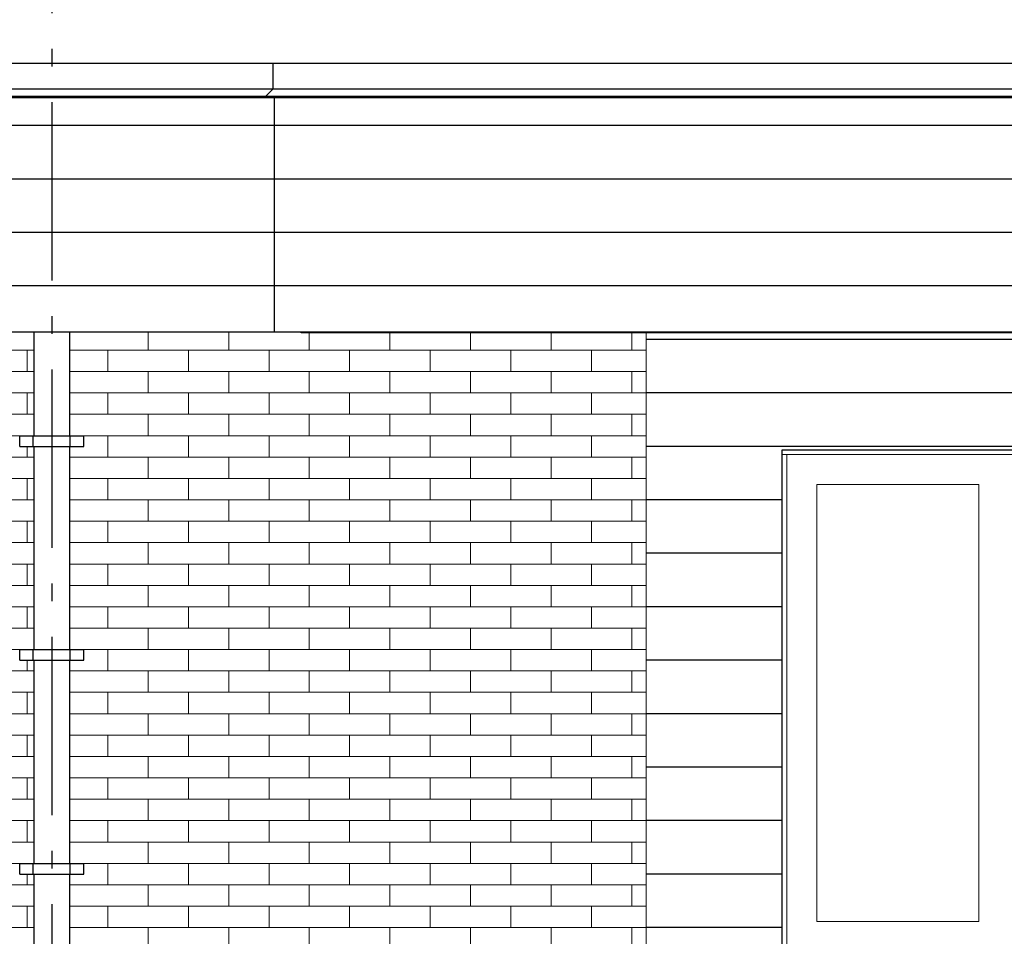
# Model space of a CAD drawing. Header units: millimetres. Extents: x -48769 to 5557, y 850 to 13065.
# Tile 6 of 56: x -43902 to -41139, y 4776 to 7347. Entities that reach past the tile are written whole.
import ezdxf
from ezdxf.enums import TextEntityAlignment as Align

# ---------------------------------------------------------------- set-up
doc = ezdxf.new("R2010")
doc.units = ezdxf.units.MM
doc.header["$LTSCALE"] = 0.5
doc.header["$MEASUREMENT"] = 0
doc.linetypes.add('Akselinje', pattern=[1500, 1000, -200, 100, -200])
doc.linetypes.add('PLINE', pattern=[0])
for name, color, linetype in [('0(Nye konstruksjoner)', 7, 'Continuous'), ('232- Ikke-bærende yttervegger', 7, 'Continuous'), ('235- Utvendig kledning og overflate (Skravur)(Nye konstruksjoner)', 7, 'Continuous'), ('261- Primærkonstruksjon (tak)', 7, 'Continuous'), ('265- Gesimser_ takrenner og nedløp (Skravur)(Nye konstruksjoner)', 7, 'Continuous'), ('265- Gesimser_ takrenner og nedløp(Nye konstruksjoner)', 7, 'Continuous'), ('82-- Modullinjer', 7, 'Continuous')]:
    doc.layers.add(name, color=color, linetype=linetype)
for name, color, linetype, lineweight in [('234- Vinduer_ dører_ porter(Nye konstruksjoner)', 7, 'Continuous', 0), ('235- Utvendig kledning og overflate', 7, 'Continuous', 0), ('235- Utvendig kledning og overflate(Nye konstruksjoner)', 7, 'Continuous', 0)]:
    doc.layers.add(name, color=color, linetype=linetype, lineweight=lineweight)
doc.styles.add('GENERATED_STYLE_1', font='arial.ttf')

# ---------------------------------------------------------------- blocks, each defined once
blk = doc.blocks.new('*X2')
at = {"layer": '235- Utvendig kledning og overflate', "linetype": 'PLINE'}
for p, q in [((-43880.9, 6420), (-44107, 6420)), ((-43861.9, 6420), (-43880.9, 6420)), ((-43880.9, 6360), (-43880.9, 6420)), ((-43880.9, 6360), (-43880.9, 6420)), ((-44107, 6360), (-43880.9, 6360)), ((-43880.9, 6360), (-43861.9, 6360)), ((-43880.9, 6300), (-44107, 6300)), ((-43861.9, 6300), (-43880.9, 6300)), ((-43880.9, 6240), (-43880.9, 6300)), ((-43880.9, 6240), (-43880.9, 6300)), ((-44107, 6240), (-43880.9, 6240)), ((-43880.9, 6240), (-43861.9, 6240)), ((-43880.9, 6180), (-44107, 6180)), ((-43880.9, 6120), (-43880.9, 6150)), ((-43880.9, 6120), (-43880.9, 6150)), ((-44107, 6120), (-43880.9, 6120)), ((-43880.9, 6120), (-43861.9, 6120)), ((-43880.9, 6060), (-44107, 6060)), ((-43861.9, 6060), (-43880.9, 6060)), ((-43880.9, 6000), (-43880.9, 6060)), ((-43880.9, 6000), (-43880.9, 6060)), ((-44107, 6000), (-43880.9, 6000)), ((-43880.9, 6000), (-43861.9, 6000)), ((-43880.9, 5940), (-44107, 5940)), ((-43861.9, 5940), (-43880.9, 5940)), ((-43880.9, 5880), (-43880.9, 5940)), ((-43880.9, 5880), (-43880.9, 5940)), ((-44107, 5880), (-43880.9, 5880)), ((-43880.9, 5880), (-43861.9, 5880)), ((-43880.9, 5820), (-44107, 5820)), ((-43861.9, 5820), (-43880.9, 5820)), ((-43880.9, 5760), (-43880.9, 5820)), ((-43880.9, 5760), (-43880.9, 5820)), ((-44107, 5760), (-43880.9, 5760)), ((-43880.9, 5760), (-43861.9, 5760)), ((-43880.9, 5700), (-44107, 5700)), ((-43861.9, 5700), (-43880.9, 5700)), ((-43880.9, 5640), (-43880.9, 5700)), ((-43880.9, 5640), (-43880.9, 5700)), ((-44107, 5640), (-43880.9, 5640)), ((-43880.9, 5640), (-43861.9, 5640)), ((-43880.9, 5580), (-44107, 5580)), ((-43880.9, 5520), (-43880.9, 5550)), ((-43880.9, 5520), (-43880.9, 5550)), ((-44107, 5520), (-43880.9, 5520)), ((-43880.9, 5520), (-43861.9, 5520)), ((-43880.9, 5460), (-44107, 5460)), ((-43861.9, 5460), (-43880.9, 5460)), ((-43880.9, 5400), (-43880.9, 5460)), ((-43880.9, 5400), (-43880.9, 5460)), ((-44107, 5400), (-43880.9, 5400)), ((-43880.9, 5400), (-43861.9, 5400)), ((-43880.9, 5340), (-44107, 5340)), ((-43861.9, 5340), (-43880.9, 5340)), ((-43880.9, 5280), (-43880.9, 5340)), ((-43880.9, 5280), (-43880.9, 5340)), ((-44107, 5280), (-43880.9, 5280)), ((-43880.9, 5280), (-43861.9, 5280)), ((-43880.9, 5220), (-44107, 5220)), ((-43861.9, 5220), (-43880.9, 5220)), ((-43880.9, 5160), (-43880.9, 5220)), ((-43880.9, 5160), (-43880.9, 5220)), ((-44107, 5160), (-43880.9, 5160)), ((-43880.9, 5160), (-43861.9, 5160)), ((-43880.9, 5100), (-44107, 5100)), ((-43861.9, 5100), (-43880.9, 5100)), ((-43880.9, 5040), (-43880.9, 5100)), ((-43880.9, 5040), (-43880.9, 5100)), ((-44107, 5040), (-43880.9, 5040)), ((-43880.9, 5040), (-43861.9, 5040)), ((-43880.9, 4980), (-44107, 4980)), ((-43880.9, 4920), (-43880.9, 4950)), ((-43880.9, 4920), (-43880.9, 4950)), ((-44107, 4920), (-43880.9, 4920)), ((-43880.9, 4920), (-43861.9, 4920)), ((-43880.9, 4860), (-44107, 4860)), ((-43861.9, 4860), (-43880.9, 4860)), ((-43880.9, 4800), (-43880.9, 4860)), ((-43880.9, 4800), (-43880.9, 4860)), ((-44107, 4800), (-43880.9, 4800)), ((-43880.9, 4800), (-43861.9, 4800))]:
    blk.add_line(p, q, dxfattribs=at)
blk = doc.blocks.new('*X3')
at = {"layer": '235- Utvendig kledning og overflate', "linetype": 'PLINE'}
for p, q in [((-43541.6, 6420), (-43541.6, 6470)), ((-43315.4, 6420), (-43315.4, 6470)), ((-43089.2, 6420), (-43089.2, 6468.3)), ((-42863, 6420), (-42863, 6468.3)), ((-42636.8, 6420), (-42636.8, 6468.3)), ((-42410.6, 6420), (-42410.6, 6468.3)), ((-42184.4, 6420), (-42184.4, 6468.3)), ((-43654.7, 6420), (-43761.9, 6420)), ((-43428.5, 6420), (-43654.7, 6420)), ((-43654.7, 6360), (-43654.7, 6420)), ((-43654.7, 6360), (-43654.7, 6420)), ((-43202.3, 6420), (-43428.5, 6420)), ((-43428.5, 6360), (-43428.5, 6420)), ((-43428.5, 6360), (-43428.5, 6420)), ((-42976.1, 6420), (-43202.3, 6420)), ((-43202.3, 6360), (-43202.3, 6420)), ((-43202.3, 6360), (-43202.3, 6420)), ((-42749.9, 6420), (-42976.1, 6420)), ((-42976.1, 6360), (-42976.1, 6420)), ((-42976.1, 6360), (-42976.1, 6420)), ((-42523.7, 6420), (-42749.9, 6420)), ((-42749.9, 6360), (-42749.9, 6420)), ((-42749.9, 6360), (-42749.9, 6420)), ((-42297.5, 6420), (-42523.7, 6420)), ((-42523.7, 6360), (-42523.7, 6420)), ((-42523.7, 6360), (-42523.7, 6420)), ((-42143.9, 6420), (-42297.5, 6420)), ((-42297.5, 6360), (-42297.5, 6420)), ((-42297.5, 6360), (-42297.5, 6420)), ((-43761.9, 6360), (-43654.7, 6360)), ((-43654.7, 6360), (-43428.5, 6360)), ((-43541.6, 6300), (-43541.6, 6360)), ((-43428.5, 6360), (-43202.3, 6360)), ((-43315.4, 6300), (-43315.4, 6360)), ((-43202.3, 6360), (-42976.1, 6360)), ((-43089.2, 6300), (-43089.2, 6360)), ((-42976.1, 6360), (-42749.9, 6360)), ((-42863, 6300), (-42863, 6360)), ((-42749.9, 6360), (-42523.7, 6360)), ((-42636.8, 6300), (-42636.8, 6360)), ((-42523.7, 6360), (-42297.5, 6360)), ((-42410.6, 6300), (-42410.6, 6360)), ((-42297.5, 6360), (-42143.9, 6360)), ((-42184.4, 6300), (-42184.4, 6360)), ((-43654.7, 6300), (-43761.9, 6300)), ((-43428.5, 6300), (-43654.7, 6300)), ((-43654.7, 6240), (-43654.7, 6300)), ((-43654.7, 6240), (-43654.7, 6300)), ((-43202.3, 6300), (-43428.5, 6300)), ((-43428.5, 6240), (-43428.5, 6300)), ((-43428.5, 6240), (-43428.5, 6300)), ((-42976.1, 6300), (-43202.3, 6300)), ((-43202.3, 6240), (-43202.3, 6300)), ((-43202.3, 6240), (-43202.3, 6300)), ((-42749.9, 6300), (-42976.1, 6300)), ((-42976.1, 6240), (-42976.1, 6300)), ((-42976.1, 6240), (-42976.1, 6300)), ((-42523.7, 6300), (-42749.9, 6300)), ((-42749.9, 6240), (-42749.9, 6300)), ((-42749.9, 6240), (-42749.9, 6300)), ((-42297.5, 6300), (-42523.7, 6300)), ((-42523.7, 6240), (-42523.7, 6300)), ((-42523.7, 6240), (-42523.7, 6300)), ((-42143.9, 6300), (-42297.5, 6300)), ((-42297.5, 6240), (-42297.5, 6300)), ((-42297.5, 6240), (-42297.5, 6300)), ((-43761.9, 6240), (-43654.7, 6240)), ((-43654.7, 6240), (-43428.5, 6240)), ((-43541.6, 6180), (-43541.6, 6240)), ((-43428.5, 6240), (-43202.3, 6240)), ((-43315.4, 6180), (-43315.4, 6240)), ((-43202.3, 6240), (-42976.1, 6240)), ((-43089.2, 6180), (-43089.2, 6240)), ((-42976.1, 6240), (-42749.9, 6240)), ((-42863, 6180), (-42863, 6240)), ((-42749.9, 6240), (-42523.7, 6240)), ((-42636.8, 6180), (-42636.8, 6240)), ((-42523.7, 6240), (-42297.5, 6240)), ((-42410.6, 6180), (-42410.6, 6240)), ((-42297.5, 6240), (-42143.9, 6240)), ((-42184.4, 6180), (-42184.4, 6240)), ((-43654.7, 6180), (-43721.9, 6180)), ((-43428.5, 6180), (-43654.7, 6180)), ((-43654.7, 6120), (-43654.7, 6180)), ((-43654.7, 6120), (-43654.7, 6180)), ((-43202.3, 6180), (-43428.5, 6180)), ((-43428.5, 6120), (-43428.5, 6180)), ((-43428.5, 6120), (-43428.5, 6180)), ((-42976.1, 6180), (-43202.3, 6180)), ((-43202.3, 6120), (-43202.3, 6180)), ((-43202.3, 6120), (-43202.3, 6180)), ((-42749.9, 6180), (-42976.1, 6180)), ((-42976.1, 6120), (-42976.1, 6180)), ((-42976.1, 6120), (-42976.1, 6180)), ((-42523.7, 6180), (-42749.9, 6180)), ((-42749.9, 6120), (-42749.9, 6180)), ((-42749.9, 6120), (-42749.9, 6180)), ((-42297.5, 6180), (-42523.7, 6180)), ((-42523.7, 6120), (-42523.7, 6180)), ((-42523.7, 6120), (-42523.7, 6180)), ((-42143.9, 6180), (-42297.5, 6180)), ((-42297.5, 6120), (-42297.5, 6180)), ((-42297.5, 6120), (-42297.5, 6180)), ((-43761.9, 6120), (-43654.7, 6120)), ((-43654.7, 6120), (-43428.5, 6120)), ((-43541.6, 6060), (-43541.6, 6120)), ((-43428.5, 6120), (-43202.3, 6120)), ((-43315.4, 6060), (-43315.4, 6120)), ((-43202.3, 6120), (-42976.1, 6120)), ((-43089.2, 6060), (-43089.2, 6120)), ((-42976.1, 6120), (-42749.9, 6120)), ((-42863, 6060), (-42863, 6120)), ((-42749.9, 6120), (-42523.7, 6120)), ((-42636.8, 6060), (-42636.8, 6120)), ((-42523.7, 6120), (-42297.5, 6120)), ((-42410.6, 6060), (-42410.6, 6120)), ((-42297.5, 6120), (-42143.9, 6120)), ((-42184.4, 6060), (-42184.4, 6120)), ((-43654.7, 6060), (-43761.9, 6060)), ((-43428.5, 6060), (-43654.7, 6060)), ((-43654.7, 6000), (-43654.7, 6060)), ((-43654.7, 6000), (-43654.7, 6060)), ((-43202.3, 6060), (-43428.5, 6060)), ((-43428.5, 6000), (-43428.5, 6060)), ((-43428.5, 6000), (-43428.5, 6060)), ((-42976.1, 6060), (-43202.3, 6060)), ((-43202.3, 6000), (-43202.3, 6060)), ((-43202.3, 6000), (-43202.3, 6060)), ((-42749.9, 6060), (-42976.1, 6060)), ((-42976.1, 6000), (-42976.1, 6060)), ((-42976.1, 6000), (-42976.1, 6060)), ((-42523.7, 6060), (-42749.9, 6060)), ((-42749.9, 6000), (-42749.9, 6060)), ((-42749.9, 6000), (-42749.9, 6060)), ((-42297.5, 6060), (-42523.7, 6060)), ((-42523.7, 6000), (-42523.7, 6060)), ((-42523.7, 6000), (-42523.7, 6060)), ((-42143.9, 6060), (-42297.5, 6060)), ((-42297.5, 6000), (-42297.5, 6060)), ((-42297.5, 6000), (-42297.5, 6060)), ((-43761.9, 6000), (-43654.7, 6000)), ((-43654.7, 6000), (-43428.5, 6000)), ((-43541.6, 5940), (-43541.6, 6000)), ((-43428.5, 6000), (-43202.3, 6000)), ((-43315.4, 5940), (-43315.4, 6000)), ((-43202.3, 6000), (-42976.1, 6000)), ((-43089.2, 5940), (-43089.2, 6000)), ((-42976.1, 6000), (-42749.9, 6000)), ((-42863, 5940), (-42863, 6000)), ((-42749.9, 6000), (-42523.7, 6000)), ((-42636.8, 5940), (-42636.8, 6000)), ((-42523.7, 6000), (-42297.5, 6000)), ((-42410.6, 5940), (-42410.6, 6000)), ((-42297.5, 6000), (-42143.9, 6000)), ((-42184.4, 5940), (-42184.4, 6000)), ((-43654.7, 5940), (-43761.9, 5940)), ((-43428.5, 5940), (-43654.7, 5940)), ((-43654.7, 5880), (-43654.7, 5940)), ((-43654.7, 5880), (-43654.7, 5940)), ((-43202.3, 5940), (-43428.5, 5940)), ((-43428.5, 5880), (-43428.5, 5940)), ((-43428.5, 5880), (-43428.5, 5940)), ((-42976.1, 5940), (-43202.3, 5940)), ((-43202.3, 5880), (-43202.3, 5940)), ((-43202.3, 5880), (-43202.3, 5940)), ((-42749.9, 5940), (-42976.1, 5940)), ((-42976.1, 5880), (-42976.1, 5940)), ((-42976.1, 5880), (-42976.1, 5940)), ((-42523.7, 5940), (-42749.9, 5940)), ((-42749.9, 5880), (-42749.9, 5940)), ((-42749.9, 5880), (-42749.9, 5940)), ((-42297.5, 5940), (-42523.7, 5940)), ((-42523.7, 5880), (-42523.7, 5940)), ((-42523.7, 5880), (-42523.7, 5940)), ((-42143.9, 5940), (-42297.5, 5940)), ((-42297.5, 5880), (-42297.5, 5940)), ((-42297.5, 5880), (-42297.5, 5940)), ((-43761.9, 5880), (-43654.7, 5880)), ((-43654.7, 5880), (-43428.5, 5880)), ((-43541.6, 5820), (-43541.6, 5880)), ((-43428.5, 5880), (-43202.3, 5880)), ((-43315.4, 5820), (-43315.4, 5880)), ((-43202.3, 5880), (-42976.1, 5880)), ((-43089.2, 5820), (-43089.2, 5880)), ((-42976.1, 5880), (-42749.9, 5880)), ((-42863, 5820), (-42863, 5880)), ((-42749.9, 5880), (-42523.7, 5880)), ((-42636.8, 5820), (-42636.8, 5880)), ((-42523.7, 5880), (-42297.5, 5880)), ((-42410.6, 5820), (-42410.6, 5880)), ((-42297.5, 5880), (-42143.9, 5880)), ((-42184.4, 5820), (-42184.4, 5880)), ((-43654.7, 5820), (-43761.9, 5820)), ((-43428.5, 5820), (-43654.7, 5820)), ((-43654.7, 5760), (-43654.7, 5820)), ((-43654.7, 5760), (-43654.7, 5820)), ((-43202.3, 5820), (-43428.5, 5820)), ((-43428.5, 5760), (-43428.5, 5820)), ((-43428.5, 5760), (-43428.5, 5820)), ((-42976.1, 5820), (-43202.3, 5820)), ((-43202.3, 5760), (-43202.3, 5820)), ((-43202.3, 5760), (-43202.3, 5820)), ((-42749.9, 5820), (-42976.1, 5820)), ((-42976.1, 5760), (-42976.1, 5820)), ((-42976.1, 5760), (-42976.1, 5820)), ((-42523.7, 5820), (-42749.9, 5820)), ((-42749.9, 5760), (-42749.9, 5820)), ((-42749.9, 5760), (-42749.9, 5820)), ((-42297.5, 5820), (-42523.7, 5820)), ((-42523.7, 5760), (-42523.7, 5820)), ((-42523.7, 5760), (-42523.7, 5820)), ((-42143.9, 5820), (-42297.5, 5820)), ((-42297.5, 5760), (-42297.5, 5820)), ((-42297.5, 5760), (-42297.5, 5820)), ((-43761.9, 5760), (-43654.7, 5760)), ((-43654.7, 5760), (-43428.5, 5760)), ((-43541.6, 5700), (-43541.6, 5760)), ((-43428.5, 5760), (-43202.3, 5760)), ((-43315.4, 5700), (-43315.4, 5760)), ((-43202.3, 5760), (-42976.1, 5760)), ((-43089.2, 5700), (-43089.2, 5760)), ((-42976.1, 5760), (-42749.9, 5760)), ((-42863, 5700), (-42863, 5760)), ((-42749.9, 5760), (-42523.7, 5760)), ((-42636.8, 5700), (-42636.8, 5760)), ((-42523.7, 5760), (-42297.5, 5760)), ((-42410.6, 5700), (-42410.6, 5760)), ((-42297.5, 5760), (-42143.9, 5760)), ((-42184.4, 5700), (-42184.4, 5760)), ((-43654.7, 5700), (-43761.9, 5700)), ((-43428.5, 5700), (-43654.7, 5700)), ((-43654.7, 5640), (-43654.7, 5700)), ((-43654.7, 5640), (-43654.7, 5700)), ((-43202.3, 5700), (-43428.5, 5700)), ((-43428.5, 5640), (-43428.5, 5700)), ((-43428.5, 5640), (-43428.5, 5700)), ((-42976.1, 5700), (-43202.3, 5700)), ((-43202.3, 5640), (-43202.3, 5700)), ((-43202.3, 5640), (-43202.3, 5700)), ((-42749.9, 5700), (-42976.1, 5700)), ((-42976.1, 5640), (-42976.1, 5700)), ((-42976.1, 5640), (-42976.1, 5700)), ((-42523.7, 5700), (-42749.9, 5700)), ((-42749.9, 5640), (-42749.9, 5700)), ((-42749.9, 5640), (-42749.9, 5700)), ((-42297.5, 5700), (-42523.7, 5700)), ((-42523.7, 5640), (-42523.7, 5700)), ((-42523.7, 5640), (-42523.7, 5700)), ((-42143.9, 5700), (-42297.5, 5700)), ((-42297.5, 5640), (-42297.5, 5700)), ((-42297.5, 5640), (-42297.5, 5700)), ((-43761.9, 5640), (-43654.7, 5640)), ((-43654.7, 5640), (-43428.5, 5640)), ((-43541.6, 5580), (-43541.6, 5640)), ((-43428.5, 5640), (-43202.3, 5640)), ((-43315.4, 5580), (-43315.4, 5640)), ((-43202.3, 5640), (-42976.1, 5640)), ((-43089.2, 5580), (-43089.2, 5640)), ((-42976.1, 5640), (-42749.9, 5640)), ((-42863, 5580), (-42863, 5640)), ((-42749.9, 5640), (-42523.7, 5640)), ((-42636.8, 5580), (-42636.8, 5640)), ((-42523.7, 5640), (-42297.5, 5640)), ((-42410.6, 5580), (-42410.6, 5640)), ((-42297.5, 5640), (-42143.9, 5640)), ((-42184.4, 5580), (-42184.4, 5640)), ((-43654.7, 5580), (-43721.9, 5580)), ((-43428.5, 5580), (-43654.7, 5580)), ((-43654.7, 5520), (-43654.7, 5580)), ((-43654.7, 5520), (-43654.7, 5580)), ((-43202.3, 5580), (-43428.5, 5580)), ((-43428.5, 5520), (-43428.5, 5580)), ((-43428.5, 5520), (-43428.5, 5580)), ((-42976.1, 5580), (-43202.3, 5580)), ((-43202.3, 5520), (-43202.3, 5580)), ((-43202.3, 5520), (-43202.3, 5580)), ((-42749.9, 5580), (-42976.1, 5580)), ((-42976.1, 5520), (-42976.1, 5580)), ((-42976.1, 5520), (-42976.1, 5580)), ((-42523.7, 5580), (-42749.9, 5580)), ((-42749.9, 5520), (-42749.9, 5580)), ((-42749.9, 5520), (-42749.9, 5580)), ((-42297.5, 5580), (-42523.7, 5580)), ((-42523.7, 5520), (-42523.7, 5580)), ((-42523.7, 5520), (-42523.7, 5580)), ((-42143.9, 5580), (-42297.5, 5580)), ((-42297.5, 5520), (-42297.5, 5580)), ((-42297.5, 5520), (-42297.5, 5580)), ((-43761.9, 5520), (-43654.7, 5520)), ((-43654.7, 5520), (-43428.5, 5520)), ((-43541.6, 5460), (-43541.6, 5520)), ((-43428.5, 5520), (-43202.3, 5520)), ((-43315.4, 5460), (-43315.4, 5520)), ((-43202.3, 5520), (-42976.1, 5520)), ((-43089.2, 5460), (-43089.2, 5520)), ((-42976.1, 5520), (-42749.9, 5520)), ((-42863, 5460), (-42863, 5520)), ((-42749.9, 5520), (-42523.7, 5520)), ((-42636.8, 5460), (-42636.8, 5520)), ((-42523.7, 5520), (-42297.5, 5520)), ((-42410.6, 5460), (-42410.6, 5520)), ((-42297.5, 5520), (-42143.9, 5520)), ((-42184.4, 5460), (-42184.4, 5520)), ((-43654.7, 5460), (-43761.9, 5460)), ((-43428.5, 5460), (-43654.7, 5460)), ((-43654.7, 5400), (-43654.7, 5460)), ((-43654.7, 5400), (-43654.7, 5460)), ((-43202.3, 5460), (-43428.5, 5460)), ((-43428.5, 5400), (-43428.5, 5460)), ((-43428.5, 5400), (-43428.5, 5460)), ((-42976.1, 5460), (-43202.3, 5460)), ((-43202.3, 5400), (-43202.3, 5460)), ((-43202.3, 5400), (-43202.3, 5460)), ((-42749.9, 5460), (-42976.1, 5460)), ((-42976.1, 5400), (-42976.1, 5460)), ((-42976.1, 5400), (-42976.1, 5460)), ((-42523.7, 5460), (-42749.9, 5460)), ((-42749.9, 5400), (-42749.9, 5460)), ((-42749.9, 5400), (-42749.9, 5460)), ((-42297.5, 5460), (-42523.7, 5460)), ((-42523.7, 5400), (-42523.7, 5460)), ((-42523.7, 5400), (-42523.7, 5460)), ((-42143.9, 5460), (-42297.5, 5460)), ((-42297.5, 5400), (-42297.5, 5460)), ((-42297.5, 5400), (-42297.5, 5460)), ((-43761.9, 5400), (-43654.7, 5400)), ((-43654.7, 5400), (-43428.5, 5400)), ((-43541.6, 5340), (-43541.6, 5400)), ((-43428.5, 5400), (-43202.3, 5400)), ((-43315.4, 5340), (-43315.4, 5400)), ((-43202.3, 5400), (-42976.1, 5400)), ((-43089.2, 5340), (-43089.2, 5400)), ((-42976.1, 5400), (-42749.9, 5400)), ((-42863, 5340), (-42863, 5400)), ((-42749.9, 5400), (-42523.7, 5400)), ((-42636.8, 5340), (-42636.8, 5400)), ((-42523.7, 5400), (-42297.5, 5400)), ((-42410.6, 5340), (-42410.6, 5400)), ((-42297.5, 5400), (-42143.9, 5400)), ((-42184.4, 5340), (-42184.4, 5400)), ((-43654.7, 5340), (-43761.9, 5340)), ((-43428.5, 5340), (-43654.7, 5340)), ((-43654.7, 5280), (-43654.7, 5340)), ((-43654.7, 5280), (-43654.7, 5340)), ((-43202.3, 5340), (-43428.5, 5340)), ((-43428.5, 5280), (-43428.5, 5340)), ((-43428.5, 5280), (-43428.5, 5340)), ((-42976.1, 5340), (-43202.3, 5340)), ((-43202.3, 5280), (-43202.3, 5340)), ((-43202.3, 5280), (-43202.3, 5340)), ((-42749.9, 5340), (-42976.1, 5340)), ((-42976.1, 5280), (-42976.1, 5340)), ((-42976.1, 5280), (-42976.1, 5340)), ((-42523.7, 5340), (-42749.9, 5340)), ((-42749.9, 5280), (-42749.9, 5340)), ((-42749.9, 5280), (-42749.9, 5340)), ((-42297.5, 5340), (-42523.7, 5340)), ((-42523.7, 5280), (-42523.7, 5340)), ((-42523.7, 5280), (-42523.7, 5340)), ((-42143.9, 5340), (-42297.5, 5340)), ((-42297.5, 5280), (-42297.5, 5340)), ((-42297.5, 5280), (-42297.5, 5340)), ((-43761.9, 5280), (-43654.7, 5280)), ((-43654.7, 5280), (-43428.5, 5280)), ((-43541.6, 5220), (-43541.6, 5280)), ((-43428.5, 5280), (-43202.3, 5280)), ((-43315.4, 5220), (-43315.4, 5280)), ((-43202.3, 5280), (-42976.1, 5280)), ((-43089.2, 5220), (-43089.2, 5280)), ((-42976.1, 5280), (-42749.9, 5280)), ((-42863, 5220), (-42863, 5280)), ((-42749.9, 5280), (-42523.7, 5280)), ((-42636.8, 5220), (-42636.8, 5280)), ((-42523.7, 5280), (-42297.5, 5280)), ((-42410.6, 5220), (-42410.6, 5280)), ((-42297.5, 5280), (-42143.9, 5280)), ((-42184.4, 5220), (-42184.4, 5280)), ((-43654.7, 5220), (-43761.9, 5220)), ((-43428.5, 5220), (-43654.7, 5220)), ((-43654.7, 5160), (-43654.7, 5220)), ((-43654.7, 5160), (-43654.7, 5220)), ((-43202.3, 5220), (-43428.5, 5220)), ((-43428.5, 5160), (-43428.5, 5220)), ((-43428.5, 5160), (-43428.5, 5220)), ((-42976.1, 5220), (-43202.3, 5220)), ((-43202.3, 5160), (-43202.3, 5220)), ((-43202.3, 5160), (-43202.3, 5220)), ((-42749.9, 5220), (-42976.1, 5220)), ((-42976.1, 5160), (-42976.1, 5220)), ((-42976.1, 5160), (-42976.1, 5220)), ((-42523.7, 5220), (-42749.9, 5220)), ((-42749.9, 5160), (-42749.9, 5220)), ((-42749.9, 5160), (-42749.9, 5220)), ((-42297.5, 5220), (-42523.7, 5220)), ((-42523.7, 5160), (-42523.7, 5220)), ((-42523.7, 5160), (-42523.7, 5220)), ((-42143.9, 5220), (-42297.5, 5220)), ((-42297.5, 5160), (-42297.5, 5220)), ((-42297.5, 5160), (-42297.5, 5220)), ((-43761.9, 5160), (-43654.7, 5160)), ((-43654.7, 5160), (-43428.5, 5160)), ((-43541.6, 5100), (-43541.6, 5160)), ((-43428.5, 5160), (-43202.3, 5160)), ((-43315.4, 5100), (-43315.4, 5160)), ((-43202.3, 5160), (-42976.1, 5160)), ((-43089.2, 5100), (-43089.2, 5160)), ((-42976.1, 5160), (-42749.9, 5160)), ((-42863, 5100), (-42863, 5160)), ((-42749.9, 5160), (-42523.7, 5160)), ((-42636.8, 5100), (-42636.8, 5160)), ((-42523.7, 5160), (-42297.5, 5160)), ((-42410.6, 5100), (-42410.6, 5160)), ((-42297.5, 5160), (-42143.9, 5160)), ((-42184.4, 5100), (-42184.4, 5160)), ((-43654.7, 5100), (-43761.9, 5100)), ((-43428.5, 5100), (-43654.7, 5100)), ((-43654.7, 5040), (-43654.7, 5100)), ((-43654.7, 5040), (-43654.7, 5100)), ((-43202.3, 5100), (-43428.5, 5100)), ((-43428.5, 5040), (-43428.5, 5100)), ((-43428.5, 5040), (-43428.5, 5100)), ((-42976.1, 5100), (-43202.3, 5100)), ((-43202.3, 5040), (-43202.3, 5100)), ((-43202.3, 5040), (-43202.3, 5100)), ((-42749.9, 5100), (-42976.1, 5100)), ((-42976.1, 5040), (-42976.1, 5100)), ((-42976.1, 5040), (-42976.1, 5100)), ((-42523.7, 5100), (-42749.9, 5100)), ((-42749.9, 5040), (-42749.9, 5100)), ((-42749.9, 5040), (-42749.9, 5100)), ((-42297.5, 5100), (-42523.7, 5100)), ((-42523.7, 5040), (-42523.7, 5100)), ((-42523.7, 5040), (-42523.7, 5100)), ((-42143.9, 5100), (-42297.5, 5100)), ((-42297.5, 5040), (-42297.5, 5100)), ((-42297.5, 5040), (-42297.5, 5100)), ((-43761.9, 5040), (-43654.7, 5040)), ((-43654.7, 5040), (-43428.5, 5040)), ((-43541.6, 4980), (-43541.6, 5040)), ((-43428.5, 5040), (-43202.3, 5040)), ((-43315.4, 4980), (-43315.4, 5040)), ((-43202.3, 5040), (-42976.1, 5040)), ((-43089.2, 4980), (-43089.2, 5040)), ((-42976.1, 5040), (-42749.9, 5040)), ((-42863, 4980), (-42863, 5040)), ((-42749.9, 5040), (-42523.7, 5040)), ((-42636.8, 4980), (-42636.8, 5040)), ((-42523.7, 5040), (-42297.5, 5040)), ((-42410.6, 4980), (-42410.6, 5040)), ((-42297.5, 5040), (-42143.9, 5040)), ((-42184.4, 4980), (-42184.4, 5040)), ((-43654.7, 4980), (-43721.9, 4980)), ((-43428.5, 4980), (-43654.7, 4980)), ((-43654.7, 4920), (-43654.7, 4980)), ((-43654.7, 4920), (-43654.7, 4980)), ((-43202.3, 4980), (-43428.5, 4980)), ((-43428.5, 4920), (-43428.5, 4980)), ((-43428.5, 4920), (-43428.5, 4980)), ((-42976.1, 4980), (-43202.3, 4980)), ((-43202.3, 4920), (-43202.3, 4980)), ((-43202.3, 4920), (-43202.3, 4980)), ((-42749.9, 4980), (-42976.1, 4980)), ((-42976.1, 4920), (-42976.1, 4980)), ((-42976.1, 4920), (-42976.1, 4980)), ((-42523.7, 4980), (-42749.9, 4980)), ((-42749.9, 4920), (-42749.9, 4980)), ((-42749.9, 4920), (-42749.9, 4980)), ((-42297.5, 4980), (-42523.7, 4980)), ((-42523.7, 4920), (-42523.7, 4980)), ((-42523.7, 4920), (-42523.7, 4980)), ((-42143.9, 4980), (-42297.5, 4980)), ((-42297.5, 4920), (-42297.5, 4980)), ((-42297.5, 4920), (-42297.5, 4980)), ((-43761.9, 4920), (-43654.7, 4920)), ((-43654.7, 4920), (-43428.5, 4920)), ((-43541.6, 4860), (-43541.6, 4920)), ((-43428.5, 4920), (-43202.3, 4920)), ((-43315.4, 4860), (-43315.4, 4920)), ((-43202.3, 4920), (-42976.1, 4920)), ((-43089.2, 4860), (-43089.2, 4920)), ((-42976.1, 4920), (-42749.9, 4920)), ((-42863, 4860), (-42863, 4920)), ((-42749.9, 4920), (-42523.7, 4920)), ((-42636.8, 4860), (-42636.8, 4920)), ((-42523.7, 4920), (-42297.5, 4920)), ((-42410.6, 4860), (-42410.6, 4920)), ((-42297.5, 4920), (-42143.9, 4920)), ((-42184.4, 4860), (-42184.4, 4920)), ((-43654.7, 4860), (-43761.9, 4860)), ((-43428.5, 4860), (-43654.7, 4860)), ((-43654.7, 4800), (-43654.7, 4860)), ((-43654.7, 4800), (-43654.7, 4860)), ((-43202.3, 4860), (-43428.5, 4860)), ((-43428.5, 4800), (-43428.5, 4860)), ((-43428.5, 4800), (-43428.5, 4860)), ((-42976.1, 4860), (-43202.3, 4860)), ((-43202.3, 4800), (-43202.3, 4860)), ((-43202.3, 4800), (-43202.3, 4860)), ((-42749.9, 4860), (-42976.1, 4860)), ((-42976.1, 4800), (-42976.1, 4860)), ((-42976.1, 4800), (-42976.1, 4860)), ((-42523.7, 4860), (-42749.9, 4860)), ((-42749.9, 4800), (-42749.9, 4860)), ((-42749.9, 4800), (-42749.9, 4860)), ((-42297.5, 4860), (-42523.7, 4860)), ((-42523.7, 4800), (-42523.7, 4860)), ((-42523.7, 4800), (-42523.7, 4860)), ((-42143.9, 4860), (-42297.5, 4860)), ((-42297.5, 4800), (-42297.5, 4860)), ((-42297.5, 4800), (-42297.5, 4860)), ((-43761.9, 4800), (-43654.7, 4800)), ((-43654.7, 4800), (-43428.5, 4800)), ((-43541.6, 4740), (-43541.6, 4800)), ((-43428.5, 4800), (-43202.3, 4800)), ((-43315.4, 4740), (-43315.4, 4800)), ((-43202.3, 4800), (-42976.1, 4800)), ((-43089.2, 4740), (-43089.2, 4800)), ((-42976.1, 4800), (-42749.9, 4800)), ((-42863, 4740), (-42863, 4800)), ((-42749.9, 4800), (-42523.7, 4800)), ((-42636.8, 4740), (-42636.8, 4800)), ((-42523.7, 4800), (-42297.5, 4800)), ((-42410.6, 4740), (-42410.6, 4800)), ((-42297.5, 4800), (-42143.9, 4800)), ((-42184.4, 4740), (-42184.4, 4800))]:
    blk.add_line(p, q, dxfattribs=at)
blk = doc.blocks.new('*X31')
at = {"layer": '235- Utvendig kledning og overflate', "linetype": 'PLINE'}
for p, q in [((-42111.9, 6468.3), (-43111.9, 6468.3)), ((-38111.9, 6468.3), (-42111.9, 6468.3))]:
    blk.add_line(p, q, dxfattribs=at)
blk = doc.blocks.new('*X37')
at = {"layer": '235- Utvendig kledning og overflate (Skravur)(Nye konstruksjoner)', "linetype": 'PLINE'}
for p, q in [((-42123.9, 6450), (-42143.9, 6450)), ((-42123.9, 6450), (-42143.9, 6450)), ((-42123.9, 6300), (-42143.9, 6300)), ((-42123.9, 6300), (-42143.9, 6300)), ((-42123.9, 6150), (-42143.9, 6150)), ((-42123.9, 6150), (-42143.9, 6150)), ((-42123.9, 6000), (-42143.9, 6000)), ((-42123.9, 6000), (-42143.9, 6000)), ((-42123.9, 5850), (-42143.9, 5850)), ((-42123.9, 5850), (-42143.9, 5850)), ((-42123.9, 5700), (-42143.9, 5700)), ((-42123.9, 5700), (-42143.9, 5700)), ((-42123.9, 5550), (-42143.9, 5550)), ((-42123.9, 5550), (-42143.9, 5550)), ((-42123.9, 5400), (-42143.9, 5400)), ((-42123.9, 5400), (-42143.9, 5400)), ((-42123.9, 5250), (-42143.9, 5250)), ((-42123.9, 5250), (-42143.9, 5250)), ((-42123.9, 5100), (-42143.9, 5100)), ((-42123.9, 5100), (-42143.9, 5100)), ((-42123.9, 4950), (-42143.9, 4950)), ((-42123.9, 4950), (-42143.9, 4950)), ((-42123.9, 4800), (-42143.9, 4800)), ((-42123.9, 4800), (-42143.9, 4800))]:
    blk.add_line(p, q, dxfattribs=at)
blk = doc.blocks.new('*X38')
at = {"layer": '235- Utvendig kledning og overflate (Skravur)(Nye konstruksjoner)', "linetype": 'PLINE'}
for p, q in [((-40000, 6450), (-42123.9, 6450)), ((-40000, 6450), (-42123.9, 6450)), ((-40000, 6300), (-42123.9, 6300)), ((-40000, 6300), (-42123.9, 6300)), ((-40000, 6150), (-42123.9, 6150)), ((-40000, 6150), (-42123.9, 6150)), ((-41761.9, 6000), (-42123.9, 6000)), ((-41761.9, 6000), (-42123.9, 6000)), ((-41761.9, 5850), (-42123.9, 5850)), ((-41761.9, 5850), (-42123.9, 5850)), ((-41761.9, 5700), (-42123.9, 5700)), ((-41761.9, 5700), (-42123.9, 5700)), ((-41761.9, 5550), (-42123.9, 5550)), ((-41761.9, 5550), (-42123.9, 5550)), ((-41761.9, 5400), (-42123.9, 5400)), ((-41761.9, 5400), (-42123.9, 5400)), ((-41761.9, 5250), (-42123.9, 5250)), ((-41761.9, 5250), (-42123.9, 5250)), ((-41761.9, 5100), (-42123.9, 5100)), ((-41761.9, 5100), (-42123.9, 5100)), ((-41761.9, 4950), (-42123.9, 4950)), ((-41761.9, 4950), (-42123.9, 4950)), ((-41761.9, 4800), (-42123.9, 4800)), ((-41761.9, 4800), (-42123.9, 4800))]:
    blk.add_line(p, q, dxfattribs=at)
blk = doc.blocks.new('*X81')
at = {"layer": '265- Gesimser_ takrenner og nedløp (Skravur)(Nye konstruksjoner)', "linetype": 'PLINE'}
for p, q in [((-43186.9, 7050), (-44000, 7050)), ((-43186.9, 7050), (-44000, 7050)), ((-43186.9, 6900), (-44000, 6900)), ((-43186.9, 6900), (-44000, 6900)), ((-43186.9, 6750), (-44000, 6750)), ((-43186.9, 6750), (-44000, 6750)), ((-43186.9, 6600), (-44000, 6600)), ((-43186.9, 6600), (-44000, 6600))]:
    blk.add_line(p, q, dxfattribs=at)
blk = doc.blocks.new('*X82')
at = {"layer": '265- Gesimser_ takrenner og nedløp (Skravur)(Nye konstruksjoner)', "linetype": 'PLINE'}
for p, q in [((-43086.9, 7050), (-43186.9, 7050)), ((-43086.9, 7050), (-43186.9, 7050)), ((-43086.9, 6900), (-43186.9, 6900)), ((-43086.9, 6900), (-43186.9, 6900)), ((-43086.9, 6750), (-43186.9, 6750)), ((-43086.9, 6750), (-43186.9, 6750)), ((-43086.9, 6600), (-43186.9, 6600)), ((-43086.9, 6600), (-43186.9, 6600))]:
    blk.add_line(p, q, dxfattribs=at)
blk = doc.blocks.new('*X84')
at = {"layer": '265- Gesimser_ takrenner og nedløp (Skravur)(Nye konstruksjoner)', "linetype": 'PLINE'}
for p, q in [((-40000, 7050), (-43086.9, 7050)), ((-40000, 7050), (-43086.9, 7050)), ((-40000, 6900), (-43086.9, 6900)), ((-40000, 6900), (-43086.9, 6900)), ((-40000, 6750), (-43086.9, 6750)), ((-40000, 6750), (-43086.9, 6750)), ((-40000, 6600), (-43086.9, 6600)), ((-40000, 6600), (-43086.9, 6600))]:
    blk.add_line(p, q, dxfattribs=at)
blk = doc.blocks.new('Standard grid marker[7]', base_point=(-43811.9, 12565.5))
at = {"layer": '82-- Modullinjer', "linetype": 'Akselinje'}
blk.add_line((-43811.9, 12365.5), (-43811.9, 1550), dxfattribs=at)
at = {"layer": '82-- Modullinjer', "style": 'GENERATED_STYLE_1'}
for tag, p in [('AC_MarkerText_1_0', (-43811.9, 12903)), ('AC_MarkerText_1_1', (-43811.9, 1187.5))]:
    blk.add_attdef(tag, text='', height=175, rotation=360, dxfattribs=at).set_placement(p, align=Align.TOP_CENTER)

msp = doc.modelspace()

# ---------------------------------------------------------------- linework, layer by layer
at = {"layer": '0(Nye konstruksjoner)', "linetype": 'PLINE'}
for p, q in [((-41761.9, 4720), (-41761.9, 6140)), ((-41761.9, 6140), (-40241.9, 6140))]:
    msp.add_line(p, q, dxfattribs=at)
at = {"layer": '234- Vinduer_ dører_ porter(Nye konstruksjoner)', "linetype": 'PLINE'}
for p, q in [((-41761.9, 6127), (-41748.9, 6127)), ((-41748.9, 6127), (-41748.9, 4733)), ((-40254.9, 6127), (-41748.9, 6127)), ((-41664.9, 6043), (-41664.9, 4817)), ((-41210.9, 6043), (-41664.9, 6043)), ((-41210.9, 4817), (-41210.9, 6043)), ((-41664.9, 4817), (-41210.9, 4817))]:
    msp.add_line(p, q, dxfattribs=at)
at = {"layer": '235- Utvendig kledning og overflate(Nye konstruksjoner)', "linetype": 'PLINE'}
msp.add_line((-42143.9, 4720), (-42143.9, 6468.3), dxfattribs=at)
at = {"layer": '261- Primærkonstruksjon (tak)', "linetype": 'PLINE'}
for p, q in [((-43111.9, 6468.3), (-43111.9, 6470)), ((-36221.9, 6468.3), (-43111.9, 6468.3))]:
    msp.add_line(p, q, dxfattribs=at)
at = {"layer": '265- Gesimser_ takrenner og nedløp(Nye konstruksjoner)', "linetype": 'PLINE'}
for p, q in [((-46190.9, 7224.9), (-43190.9, 7224.9)), ((-43190.9, 7152.8), (-43190.9, 7224.9)), ((-43190.9, 7224.9), (-36142.9, 7224.9)), ((-46211.6, 7132.2), (-43211.6, 7132.2)), ((-46190.9, 7152.8), (-43190.9, 7152.8)), ((-43212.3, 7130.4), (-43211.6, 7132.2)), ((-43211.6, 7128.7), (-43212.3, 7130.4)), ((-43211.6, 7132.2), (-43190.9, 7152.8)), ((-43211.6, 7132.2), (-36122.3, 7132.2)), ((-43209.8, 7127.9), (-43211.6, 7128.7)), ((-43190.9, 7152.8), (-36142.9, 7152.8)), ((-43209.8, 7127.9), (-46209.8, 7127.9)), ((-36124.1, 7127.9), (-43209.8, 7127.9)), ((-43186.9, 6470), (-43186.9, 7127.9)), ((-43186.9, 6470), (-46086.9, 6470)), ((-43861.9, 6470), (-43861.9, 6180)), ((-43761.9, 6470), (-43761.9, 6180)), ((-43086.9, 6470), (-43186.9, 6470)), ((-36246.9, 6470), (-43086.9, 6470)), ((-43901.9, 6180), (-43863.9, 6180)), ((-43901.9, 6150), (-43901.9, 6180)), ((-43863.9, 6180), (-43860, 6180)), ((-43863.9, 6150), (-43863.9, 6180)), ((-43860, 6180), (-43848.7, 6180)), ((-43848.7, 6180), (-43831.8, 6180)), ((-43831.8, 6180), (-43811.9, 6180)), ((-43811.9, 6180), (-43792, 6180)), ((-43792, 6180), (-43775.2, 6180)), ((-43775.2, 6180), (-43763.9, 6180)), ((-43763.9, 6180), (-43759.9, 6180)), ((-43759.9, 6180), (-43721.9, 6180)), ((-43759.9, 6150), (-43759.9, 6180)), ((-43721.9, 6150), (-43721.9, 6180)), ((-43901.9, 6150), (-43863.9, 6150)), ((-43863.9, 6150), (-43860, 6150)), ((-43861.9, 6150), (-43861.9, 5580)), ((-43860, 6150), (-43848.7, 6150)), ((-43848.7, 6150), (-43831.8, 6150)), ((-43831.8, 6150), (-43811.9, 6150)), ((-43811.9, 6150), (-43792, 6150)), ((-43792, 6150), (-43775.2, 6150)), ((-43775.2, 6150), (-43763.9, 6150)), ((-43763.9, 6150), (-43759.9, 6150)), ((-43761.9, 6150), (-43761.9, 5580)), ((-43759.9, 6150), (-43721.9, 6150)), ((-43901.9, 5580), (-43863.9, 5580)), ((-43901.9, 5550), (-43901.9, 5580)), ((-43863.9, 5580), (-43860, 5580)), ((-43863.9, 5550), (-43863.9, 5580)), ((-43860, 5580), (-43848.7, 5580)), ((-43848.7, 5580), (-43831.8, 5580)), ((-43831.8, 5580), (-43811.9, 5580)), ((-43811.9, 5580), (-43792, 5580)), ((-43792, 5580), (-43775.2, 5580)), ((-43775.2, 5580), (-43763.9, 5580)), ((-43763.9, 5580), (-43759.9, 5580)), ((-43759.9, 5580), (-43721.9, 5580)), ((-43759.9, 5550), (-43759.9, 5580)), ((-43721.9, 5550), (-43721.9, 5580)), ((-43901.9, 5550), (-43863.9, 5550)), ((-43863.9, 5550), (-43860, 5550)), ((-43861.9, 5550), (-43861.9, 4980)), ((-43860, 5550), (-43848.7, 5550)), ((-43848.7, 5550), (-43831.8, 5550)), ((-43831.8, 5550), (-43811.9, 5550)), ((-43811.9, 5550), (-43792, 5550)), ((-43792, 5550), (-43775.2, 5550)), ((-43775.2, 5550), (-43763.9, 5550)), ((-43763.9, 5550), (-43759.9, 5550)), ((-43761.9, 5550), (-43761.9, 4980)), ((-43759.9, 5550), (-43721.9, 5550)), ((-43901.9, 4980), (-43863.9, 4980)), ((-43901.9, 4950), (-43901.9, 4980)), ((-43863.9, 4980), (-43860, 4980)), ((-43863.9, 4950), (-43863.9, 4980)), ((-43860, 4980), (-43848.7, 4980)), ((-43848.7, 4980), (-43831.8, 4980)), ((-43831.8, 4980), (-43811.9, 4980)), ((-43811.9, 4980), (-43792, 4980)), ((-43792, 4980), (-43775.2, 4980)), ((-43775.2, 4980), (-43763.9, 4980)), ((-43763.9, 4980), (-43759.9, 4980)), ((-43759.9, 4980), (-43721.9, 4980)), ((-43759.9, 4950), (-43759.9, 4980)), ((-43721.9, 4950), (-43721.9, 4980)), ((-43901.9, 4950), (-43863.9, 4950)), ((-43863.9, 4950), (-43860, 4950)), ((-43861.9, 4950), (-43861.9, 4380)), ((-43860, 4950), (-43848.7, 4950)), ((-43848.7, 4950), (-43831.8, 4950)), ((-43831.8, 4950), (-43811.9, 4950)), ((-43811.9, 4950), (-43792, 4950)), ((-43792, 4950), (-43775.2, 4950)), ((-43775.2, 4950), (-43763.9, 4950)), ((-43763.9, 4950), (-43759.9, 4950)), ((-43761.9, 4950), (-43761.9, 4380)), ((-43759.9, 4950), (-43721.9, 4950))]:
    msp.add_line(p, q, dxfattribs=at)

# ---------------------------------------------------------------- block references
at = {"layer": '232- Ikke-bærende yttervegger'}
for name in ['*X2', '*X3']:
    msp.add_blockref(name, (0, 0), dxfattribs=at)
at = {"layer": '235- Utvendig kledning og overflate(Nye konstruksjoner)'}
for name in ['*X37', '*X38']:
    msp.add_blockref(name, (0, 0), dxfattribs=at)
at = {"layer": '261- Primærkonstruksjon (tak)'}
msp.add_blockref('*X31', (0, 0), dxfattribs=at)
at = {"layer": '265- Gesimser_ takrenner og nedløp(Nye konstruksjoner)'}
for name in ['*X81', '*X82', '*X84']:
    msp.add_blockref(name, (0, 0), dxfattribs=at)
at = {"layer": '82-- Modullinjer', "linetype": 'PLINE'}
msp.add_blockref('Standard grid marker[7]', (-43811.9, 12565.5), dxfattribs=at)

doc.saveas('drawing.dxf')
